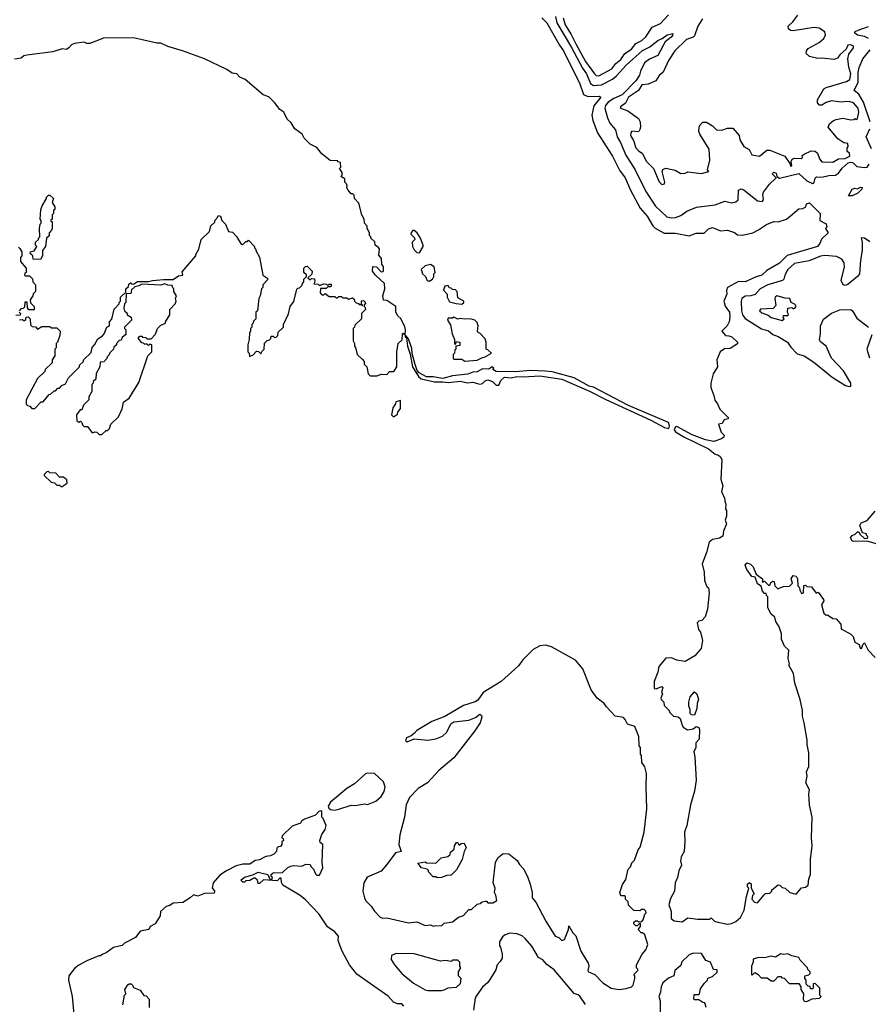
# Model space of a CAD drawing. Extents: x 2494106 to 2685573, y 758056 to 915185.
# Tile 47 of 256: x 2522604 to 2528804, y 852588 to 859781. Entities that reach past the tile are written whole.
import ezdxf

# ---------------------------------------------------------------- set-up
doc = ezdxf.new("R2010")
doc.units = 0

msp = doc.modelspace()

# ---------------------------------------------------------------- linework, layer by layer
at = {"layer": '0CON05XD'}
for points in [[(2526574.6, 859795), (2526587.8, 859745), (2526633.4, 859673.4), (2526665.9, 859605), (2526738.1, 859475), (2526802.3, 859385), (2526815, 859373.8), (2526835, 859371.5), (2526928.8, 859421.2), (2526959.3, 859460.7), (2526995, 859489.4), (2527025.3, 859534.7), (2527073.3, 859565), (2527105, 859607.3), (2527149.5, 859630.5), (2527177.8, 859655), (2527225, 859725.8), (2527285, 859754.2), (2527343, 859817)], [(2527592.7, 859787.3), (2527558.8, 859735), (2527535, 859663.3), (2527525, 859654), (2527475, 859636.2), (2527390, 859555), (2527345, 859483.3), (2527305, 859398.8), (2527275, 859373.3), (2527251.2, 859335), (2527195, 859311.5), (2527149.4, 859305), (2527125.3, 859264.7), (2527052.2, 859215), (2527029.7, 859170.3), (2526993.3, 859145), (2526992.5, 859135), (2527045.9, 859115.9), (2527125, 859060), (2527137.5, 859035), (2527140, 858995), (2527135, 858980), (2527127.5, 858965), (2527118.3, 858961.7), (2527075, 858966), (2527068, 858955), (2527067.5, 858935), (2527089.1, 858899.1), (2527105.9, 858845.9), (2527124.1, 858824.1), (2527152.5, 858805), (2527183.8, 858745), (2527233.8, 858695), (2527275, 858597.5), (2527295, 858576.7), (2527315, 858582.5), (2527318, 858595), (2527297, 858673), (2527303.6, 858686.4), (2527323.6, 858696.4), (2527391.7, 858681.7), (2527435, 858657.5), (2527465, 858660), (2527485, 858670), (2527585, 858657.5), (2527638.3, 858671.7), (2527630, 858685), (2527646.7, 858755), (2527640, 858835), (2527573.8, 858945), (2527566.2, 858965), (2527568.8, 858995), (2527576.4, 859013.6), (2527595, 859032.5), (2527621.7, 859031.7), (2527665, 859006.7), (2527695, 858976.2), (2527733, 858973), (2527775, 858988.8), (2527815, 858990), (2527860, 858935), (2527864.1, 858904.1), (2527893.3, 858855), (2527933.9, 858833.9), (2527953.8, 858795), (2528010, 858785), (2528061.8, 858828.2), (2528085, 858828.8), (2528194.6, 858784.6), (2528229.6, 858729.6), (2528235, 858710), (2528245, 858713.3), (2528240.8, 858745), (2528248.1, 858761.9), (2528265, 858768.8), (2528315, 858767.5), (2528322.5, 858775), (2528321.7, 858788.3), (2528335, 858800), (2528386.4, 858823.6), (2528415, 858820), (2528432.5, 858805), (2528446.7, 858765), (2528465, 858743.3), (2528545, 858739.2), (2528586.3, 858763.7), (2528635, 858766.9), (2528668.8, 858785), (2528666.1, 858806.1), (2528648.3, 858818.3), (2528648.3, 858841.7), (2528657.5, 858855), (2528655, 858877.5), (2528625, 858882.5), (2528580.7, 858910.7), (2528510, 858995), (2528520.7, 859019.3), (2528550, 859045), (2528568.3, 859051.7), (2528617, 859063), (2528675, 859050), (2528697, 859053), (2528705, 859060), (2528715, 859052.5), (2528725, 859060), (2528734.2, 859105.8), (2528730.6, 859135), (2528695, 859174.2), (2528670.5, 859180.5), (2528645, 859184.3), (2528605, 859178.1), (2528535, 859188.8), (2528495, 859176.7), (2528465, 859157.5), (2528447, 859157), (2528432.5, 859175), (2528432.5, 859195), (2528480, 859275), (2528495, 859286.7), (2528645, 859329.4), (2528667.8, 859345), (2528675.4, 859385), (2528660.8, 859435), (2528653.8, 859495), (2528661.7, 859528.3), (2528696.7, 859575), (2528695, 859587.5), (2528675, 859598), (2528654.2, 859595.8), (2528642.5, 859565), (2528596.2, 859525), (2528579.5, 859500.5), (2528555, 859490), (2528465, 859500), (2528435, 859496.7), (2528375, 859512.5), (2528350, 859535), (2528352.5, 859555), (2528365, 859570), (2528445, 859615.8), (2528479.2, 859645), (2528491.7, 859671.7), (2528485, 859693.3), (2528445, 859719.2), (2528405, 859724), (2528255, 859700), (2528235, 859703.3), (2528220, 859715), (2528217.5, 859735), (2528252.5, 859765), (2528290, 859815)], [(2526418.8, 859795), (2526455, 859758), (2526548.1, 859595), (2526577.5, 859555), (2526695, 859313.3), (2526724.1, 859234.1), (2526755, 859220.8), (2526836.7, 859223.3), (2526848.8, 859215), (2526798.7, 859151.3), (2526784.2, 859085), (2526790.8, 859045), (2526825.8, 858955), (2526935, 858783.8), (2526985, 858681.2), (2527026.9, 858625), (2527065.8, 858535), (2527137.1, 858405), (2527188, 858345), (2527229.2, 858275), (2527247.6, 858257.6), (2527312.4, 858222.4), (2527395, 858220.6), (2527495, 858203.3), (2527545, 858222.5), (2527605, 858222.5), (2527637, 858253), (2527665, 858263.3), (2527725, 858237.5), (2527775, 858242.5), (2527827, 858227), (2527848.3, 858208.3), (2527885, 858207.5), (2527960, 858225), (2528002.5, 858245), (2528060, 858285), (2528113.6, 858306.4), (2528146.1, 858303.9), (2528205.8, 858324.2), (2528295, 858400), (2528325, 858402.5), (2528347, 858413), (2528352.5, 858435), (2528375, 858442.5), (2528452.5, 858365), (2528450, 858315), (2528495, 858290), (2528500, 858265), (2528490, 858255), (2528510, 858225), (2528461.7, 858178.3), (2528450, 858145), (2528432.5, 858125), (2528210.6, 858059.4), (2528155, 858001.9), (2528061.3, 857948.7), (2528026.7, 857915), (2527985, 857902.5), (2527905, 857865.8), (2527855, 857867.5), (2527775.6, 857824.4), (2527767.1, 857805), (2527769.2, 857775), (2527748, 857725), (2527758.7, 857688.7), (2527789.2, 857645), (2527792, 857608), (2527786.4, 857573.6), (2527772.5, 857545), (2527732.5, 857505), (2527760, 857475), (2527785, 857472.5), (2527807.5, 857465), (2527847.5, 857425), (2527847, 857413), (2527795, 857378.8), (2527753.6, 857376.4), (2527722.5, 857355), (2527697.5, 857295), (2527702.5, 857245), (2527670, 857195), (2527653.3, 857125), (2527653.9, 857093.9), (2527676.2, 857035), (2527681.7, 857001.7), (2527702.5, 856975), (2527720, 856935), (2527780, 856875), (2527780, 856865), (2527751.7, 856858.3), (2527735, 856830), (2527710, 856825), (2527728.3, 856768.3), (2527750, 856745), (2527748.3, 856731.7), (2527731.7, 856718.3), (2527675, 856700), (2527615, 856710.8), (2527517.9, 856747.9), (2527405, 856809.2), (2527395, 856807.1), (2527385.7, 856785), (2527395, 856770), (2527455, 856732.5), (2527636.2, 856645), (2527685, 856606.2), (2527709.5, 856599.5), (2527725, 856587.5), (2527733.3, 856565), (2527727.5, 856425), (2527740, 856375), (2527731.2, 856335), (2527753.3, 856285), (2527757.5, 856255), (2527763, 856243), (2527760, 856205), (2527766.7, 856195), (2527766.7, 856155), (2527757.5, 856125), (2527767, 856097), (2527746.7, 856045), (2527741.7, 856008.3), (2527717, 855993), (2527665, 855984), (2527640, 855965), (2527620.5, 855889.5), (2527588.8, 855805), (2527603.8, 855745), (2527606.7, 855685), (2527625, 855640), (2527635, 855630), (2527640, 855595), (2527630, 855475), (2527611.7, 855418.3), (2527588.3, 855391.7), (2527565, 855387.5), (2527553.3, 855375), (2527562.5, 855325), (2527577, 855307), (2527591.2, 855245), (2527581.7, 855188.3), (2527536.9, 855133.1), (2527465, 855091.2), (2527405, 855102), (2527365, 855120), (2527324.2, 855115.8), (2527272.5, 855055), (2527266.2, 855015), (2527240, 854945), (2527240, 854895), (2527255, 854892.5), (2527295, 854910), (2527301.7, 854901.7), (2527293.3, 854865), (2527300, 854855), (2527287.5, 854825), (2527290, 854815), (2527310, 854795), (2527311.7, 854771.7), (2527350, 854735), (2527351.7, 854721.7), (2527381.7, 854691.7), (2527415, 854687.5), (2527430, 854675), (2527442.5, 854635), (2527451.7, 854611.7), (2527482.5, 854592.5), (2527525, 854600), (2527545, 854617.5), (2527565, 854610), (2527570, 854595), (2527567.5, 854525), (2527543, 854497), (2527542.5, 854465), (2527528.3, 854431.7), (2527537.5, 854395), (2527546.7, 854225), (2527533.3, 854145), (2527503.8, 854045), (2527476.7, 853895), (2527460, 853845), (2527463.8, 853775), (2527457.5, 853705), (2527437.5, 853665), (2527432.5, 853635), (2527440, 853605), (2527418.3, 853561.7), (2527410, 853515), (2527392.5, 853475), (2527387, 853413), (2527358.3, 853361.7), (2527347.5, 853315), (2527362.5, 853265), (2527362.5, 853215), (2527385, 853196.7), (2527445, 853191.2), (2527485, 853220), (2527555, 853210), (2527645, 853210), (2527655, 853220), (2527680, 853195), (2527705, 853186.7), (2527776.1, 853173.9), (2527805, 853177.5), (2527835, 853192.5), (2527869.3, 853220.7), (2527897.5, 853275), (2527913.3, 853375), (2527930, 853435), (2527920, 853445), (2527920, 853465), (2527935, 853477.5), (2527947.5, 853467.5), (2527947.5, 853435), (2527970, 853395), (2527958.3, 853381.7), (2527952.5, 853355), (2527973.3, 853333.3), (2527995, 853330), (2528041.7, 853388.3), (2528053, 853397), (2528085, 853400), (2528100, 853415), (2528100, 853425), (2528145, 853460), (2528158.3, 853458.3), (2528175, 853440), (2528197, 853437), (2528230, 853405), (2528277, 853393), (2528315, 853437.5), (2528345, 853443.3), (2528365, 853457.5), (2528370, 853505), (2528381.2, 853535), (2528380.8, 853645), (2528394.1, 853745.9), (2528389.2, 853805), (2528393.8, 853955), (2528374, 854045), (2528368.8, 854125), (2528373.3, 854155), (2528347.5, 854205), (2528356.7, 854255), (2528352.5, 854285), (2528370, 854325), (2528370, 854425), (2528356.2, 854485), (2528357.7, 854517.7), (2528336.2, 854645), (2528322.3, 854692.3), (2528324, 854735), (2528306.2, 854815), (2528268, 854935), (2528256.7, 855005), (2528222.5, 855065), (2528227.5, 855075), (2528217.5, 855115), (2528222.5, 855175), (2528192.5, 855205)], [(2526517.4, 859805), (2526528.7, 859758.7), (2526635, 859577.9), (2526715, 859426.5), (2526745.2, 859385.2), (2526774.6, 859315), (2526795, 859300), (2526855.3, 859304.7), (2526934.2, 859345.8), (2526965, 859370), (2527035, 859447.9), (2527154.3, 859555.7), (2527207.3, 859582.7), (2527265, 859629.4), (2527296.7, 859643.3), (2527335, 859670.8), (2527375, 859680), (2527373.8, 859665), (2527363.6, 859653.6), (2527319.8, 859620.2), (2527265, 859520.5), (2527205, 859494), (2527169.1, 859465), (2527138.9, 859405), (2527132.7, 859375), (2527105, 859334.6), (2527005, 859232.7), (2526943.9, 859206.1), (2526902.3, 859177.7), (2526883.8, 859155), (2526879.6, 859135), (2526897.3, 859065), (2526915, 859025.8), (2526955.6, 858975.6), (2526968.5, 858925), (2526993.1, 858885), (2527031.8, 858791.8), (2527100, 858685), (2527177.3, 858525), (2527248.9, 858418.9), (2527332, 858342), (2527365, 858333.3), (2527395, 858336.9), (2527435, 858351.9), (2527477.3, 858382.7), (2527548, 858412), (2527685, 858428.5), (2527755, 858454.3), (2527805, 858442.7), (2527835, 858449.5), (2527853.6, 858466.4), (2527856.2, 858535), (2527874.2, 858545.8), (2527895, 858537.1), (2527995, 858457.1), (2528028, 858452), (2528038.8, 858465), (2528032.6, 858505), (2528038.8, 858521.2), (2528081, 858579), (2528130, 858625), (2528102.5, 858655), (2528113.1, 858666.9), (2528131.2, 858661.2), (2528136.2, 858635), (2528155, 858624.4), (2528295, 858656.9), (2528353.9, 858603.9), (2528395, 858584.2), (2528407.5, 858592.5), (2528416.4, 858623.6), (2528425, 858632.9), (2528465, 858629.6), (2528515, 858642.5), (2528565, 858645.5), (2528585, 858660.5), (2528612.4, 858697.6)], [(2528804.7, 859644.7), (2528775, 859657.5), (2528725, 859667.8), (2528703.6, 859686.4), (2528706.7, 859695), (2528728.8, 859705), (2528805, 859732)], [(2524415, 857880), (2524380, 857845), (2524380, 857825), (2524370, 857815), (2524360, 857765), (2524350, 857745), (2524340, 857655), (2524330, 857645), (2524330, 857595), (2524311.7, 857578.3), (2524310, 857565), (2524300, 857555), (2524300, 857535), (2524290, 857525), (2524290, 857505), (2524282.5, 857495), (2524280, 857445), (2524270, 857405), (2524270, 857355), (2524280, 857345), (2524281.7, 857321.7), (2524308.3, 857331.7), (2524335, 857360), (2524348.3, 857358.3), (2524365, 857340), (2524371.7, 857358.3), (2524390, 857375), (2524391.7, 857418.3), (2524411.7, 857438.3), (2524428.3, 857441.7), (2524438.3, 857451.7), (2524441.7, 857468.3), (2524455, 857470), (2524465, 857460), (2524478.3, 857461.7), (2524490, 857475), (2524491.7, 857498.3), (2524530, 857535), (2524530, 857555), (2524567, 857633), (2524580, 857685), (2524607, 857723), (2524628.3, 857811.7), (2524635, 857820), (2524648.3, 857821.7), (2524668.3, 857841.7), (2524670, 857855), (2524680, 857865), (2524680, 857885), (2524700, 857905), (2524698.3, 857918.3), (2524680, 857935), (2524680, 857965), (2524691.7, 857978.3), (2524705, 857980), (2524740, 857945), (2524738.3, 857921.7), (2524710, 857895), (2524725, 857880), (2524735, 857890), (2524758.3, 857888.3), (2524760, 857865), (2524751.7, 857851.7), (2524785, 857850), (2524795, 857840), (2524825, 857852.5), (2524845, 857850), (2524855, 857840), (2524865, 857850), (2524878.3, 857848.3), (2524880, 857835), (2524875, 857830), (2524855, 857830), (2524841.7, 857818.3), (2524801.7, 857818.3), (2524800, 857785), (2524811.7, 857771.7), (2524825, 857770), (2524835, 857780), (2524865, 857760), (2524905, 857760), (2524915, 857750), (2524925, 857750), (2524935, 857760), (2524955, 857760), (2524965, 857750), (2524995, 857750), (2525005, 857740), (2525035, 857750), (2525048.3, 857738.3), (2525050, 857725), (2525061.7, 857711.7), (2525078.3, 857708.3), (2525085, 857700), (2525100, 857700), (2525105, 857690), (2525110, 857695), (2525100, 857700), (2525101.7, 857728.3), (2525115, 857730), (2525128.3, 857718.3), (2525130, 857705), (2525121.7, 857698.3), (2525120, 857685), (2525128.3, 857678.3), (2525130, 857665), (2525100, 857635), (2525100, 857595), (2525051.7, 857548.3), (2525050, 857535), (2525040, 857525), (2525040, 857435), (2525050, 857415), (2525050, 857395), (2525057, 857387), (2525070, 857335), (2525108.3, 857298.3), (2525120, 857285), (2525120, 857265), (2525140, 857245), (2525150, 857195), (2525165, 857180), (2525215, 857180), (2525245, 857192.5), (2525285, 857190), (2525305, 857210), (2525338.3, 857211.7), (2525360, 857245), (2525360, 857355), (2525370, 857415), (2525397, 857443), (2525400, 857485), (2525405, 857490), (2525420, 857480), (2525420, 857465), (2525430, 857455), (2525436.7, 857395), (2525456.4, 857336.4), (2525474.2, 857245), (2525516.7, 857175), (2525537.7, 857157.7), (2525635, 857134.3), (2525695, 857136.2), (2525735, 857130), (2525825, 857141.2), (2525875, 857127.5), (2525915, 857132.5), (2525965, 857117.5), (2525985, 857122.5), (2526005, 857142.5), (2526025, 857150), (2526057, 857137), (2526085, 857110), (2526105, 857110), (2526120, 857145), (2526145, 857168.8), (2526195, 857165.8), (2526235, 857174.3), (2526285, 857171.4), (2526405, 857180), (2526565, 857155.6), (2526767.8, 857067.8), (2526885, 857005.6), (2527215, 856854.4), (2527315, 856801.9), (2527345.5, 856794.5), (2527351.1, 856815), (2527345, 856838.6), (2527052.5, 856962.5), (2526795.3, 857095.3), (2526764.7, 857104.7), (2526655.9, 857165.9), (2526495, 857207.5), (2526443.6, 857213.6), (2526335, 857217.3), (2526225, 857209.4), (2526085, 857210), (2526060, 857225), (2526067.5, 857235), (2526055, 857246.2), (2526031.7, 857228.3), (2525985, 857230), (2525945, 857207.5), (2525915, 857206.7), (2525878.3, 857191.7), (2525765, 857180), (2525695, 857160), (2525625, 857171.1), (2525575, 857172), (2525522.3, 857202.3), (2525508.6, 857218.6), (2525492.5, 857262.5), (2525471.7, 857341.7), (2525468.3, 857378.3), (2525445, 857450), (2525420, 857480), (2525422.5, 857515), (2525416.4, 857536.4), (2525388.3, 857598.3), (2525367, 857617), (2525351.2, 857645), (2525351.2, 857685), (2525285, 857730), (2525261.7, 857731.7), (2525257.5, 857765), (2525272.5, 857815), (2525270, 857855), (2525204.1, 857914.1), (2525181.2, 857945), (2525185, 857977.5), (2525210, 857975), (2525245, 857940), (2525258.3, 857941.7), (2525261.7, 857948.3), (2525262.5, 857975), (2525250, 857995), (2525247, 858037), (2525228.3, 858061.7), (2525232.5, 858105), (2525226.4, 858116.4), (2525200, 858135), (2525198.3, 858158.3), (2525170, 858185), (2525170, 858195), (2525160, 858205), (2525160, 858225), (2525142.5, 858255), (2525141.7, 858271.7), (2525122.5, 858295), (2525120, 858325), (2525102.5, 858355), (2525080.7, 858440.7), (2525050, 858475), (2525048.3, 858498.3), (2525038.3, 858508.3), (2525025, 858510), (2525002.5, 858535), (2524993.6, 858553.6), (2524997.5, 858565), (2524991.7, 858581.7), (2524980, 858595), (2524978.3, 858618.3), (2524950, 858635), (2524960, 858645), (2524960, 858665), (2524940, 858695), (2524950, 858705), (2524948.3, 858738.3), (2524931.7, 858741.7), (2524925, 858750), (2524873, 858753), (2524810.7, 858800.7), (2524775, 858847.5), (2524725, 858872.5), (2524682.5, 858915), (2524666.7, 858945), (2524614.1, 858984.1), (2524588.3, 859028.3), (2524557.5, 859055), (2524532.5, 859105), (2524504, 859124), (2524465, 859177.5), (2524425, 859217.5), (2524381.7, 859231.7), (2524250, 859345), (2524211.7, 859361.7), (2524190, 859385), (2524155, 859391.2), (2524118.3, 859418.3), (2523955, 859495.7), (2523794.4, 859554.4), (2523685.7, 859585.7), (2523635, 859608.8), (2523605, 859610), (2523435, 859650), (2523215, 859646.7), (2523115, 859606.7), (2523095, 859607.5), (2523075, 859616.7), (2523005, 859606.7), (2522981.7, 859598.3), (2522963.3, 859575), (2522945, 859563.8), (2522915, 859568.8), (2522845, 859546.7), (2522655, 859523.3), (2522633.9, 859516.1), (2522615, 859500), (2522565, 859492.5)], [(2528817.3, 859035), (2528767.7, 859177.7), (2528735, 859236.5), (2528700.8, 859265), (2528728.8, 859325), (2528729.2, 859395), (2528737.4, 859432.6), (2528764.5, 859495), (2528818, 859562)], [(2528827.4, 858837.4), (2528787.1, 858925), (2528815, 858983.8)], [(2528612.4, 858697.6), (2528655.5, 858735), (2528675, 858741.2), (2528692.7, 858735), (2528718.8, 858708.8), (2528775, 858701.4), (2528795, 858704.7), (2528809.6, 858725)], [(2528685, 858493.8), (2528660, 858495), (2528687, 858543), (2528705, 858550), (2528725, 858546.7), (2528747, 858557), (2528760, 858555), (2528756.4, 858543.6), (2528727.5, 858515), (2528685, 858493.8)], [(2522755, 858030), (2522701.7, 858031.7), (2522700, 858055), (2522681.7, 858071.7), (2522680, 858085), (2522708.3, 858091.7), (2522730, 858125), (2522720, 858135), (2522720, 858155), (2522740, 858175), (2522740, 858185), (2522750, 858195), (2522747.5, 858255), (2522753, 858287), (2522760, 858295), (2522760, 858315), (2522752.5, 858325), (2522758.3, 858391.7), (2522768.3, 858421.7), (2522800, 858475), (2522800, 858485), (2522815, 858500), (2522825, 858500), (2522850, 858475), (2522840, 858445), (2522860, 858415), (2522860, 858395), (2522851.7, 858388.3), (2522850, 858365), (2522840, 858355), (2522840, 858325), (2522830, 858315), (2522840, 858305), (2522840, 858255), (2522837, 858243), (2522820, 858225), (2522818.3, 858201.7), (2522800, 858185), (2522792.5, 858125), (2522770, 858095), (2522770, 858055), (2522755, 858030)], [(2522601.7, 857588.3), (2522625, 857590), (2522635, 857580), (2522648.3, 857591.7), (2522651.7, 857608.3), (2522665, 857610), (2522680, 857595), (2522681.7, 857551.7), (2522695, 857540), (2522718.3, 857538.3), (2522735, 857520), (2522765, 857540), (2522825, 857540), (2522835, 857530), (2522875, 857530), (2522900, 857505), (2522897, 857473), (2522880, 857425), (2522870, 857415), (2522870, 857385), (2522860, 857375), (2522860, 857325), (2522840, 857295), (2522840, 857275), (2522790, 857225), (2522788.3, 857211.7), (2522735, 857160), (2522650, 857005), (2522651.7, 856971.7), (2522661.7, 856961.7), (2522678.3, 856958.3), (2522691.7, 856941.7), (2522715, 856940), (2522761.7, 856988.3), (2522775, 856990), (2522818.3, 857041.7), (2522830, 857045), (2522855, 857070), (2522865, 857070), (2522881.7, 857088.3), (2522895, 857090), (2522912.5, 857107.5), (2522939.3, 857120.7), (2522960, 857165), (2523040, 857245), (2523041.7, 857258.3), (2523068.3, 857281.7), (2523071.7, 857298.3), (2523125, 857350), (2523133, 857387), (2523150, 857405), (2523175, 857450), (2523208.3, 857471.7), (2523220, 857485), (2523240, 857535), (2523260, 857545), (2523260, 857575), (2523277, 857593), (2523293, 857667), (2523330, 857705), (2523330, 857715), (2523340, 857725), (2523340, 857755), (2523378.3, 857791.7), (2523380, 857815), (2523398.3, 857831.7), (2523401.7, 857848.3), (2523415, 857860), (2523421.7, 857851.7), (2523435, 857850), (2523465, 857867.5), (2523545, 857867.5), (2523573.9, 857876.1), (2523655, 857883.3), (2523725, 857882.5), (2523765, 857910), (2523796.4, 857913.6), (2523791.7, 857938.3), (2523890, 858055), (2523890, 858065), (2523912.5, 858105), (2523930, 858175), (2523990, 858235), (2524000, 858275), (2524028.3, 858301.7), (2524030, 858315), (2524050, 858335), (2524055, 858350), (2524070, 858345), (2524080, 858315), (2524108.3, 858288.3), (2524130, 858235), (2524158.3, 858228.3), (2524188.3, 858198.3), (2524221.7, 858141.7), (2524235, 858140), (2524255, 858160), (2524268.3, 858161.7), (2524275, 858170), (2524320, 858125), (2524320, 858115), (2524330, 858105), (2524330, 858095), (2524357, 858047), (2524380, 857915), (2524410, 857895), (2524420, 857885), (2524415, 857880)], [(2525525, 858077.5), (2525552.5, 858125), (2525552.5, 858135), (2525532.5, 858185), (2525507.5, 858225), (2525485, 858240), (2525475, 858240), (2525463, 858227), (2525462.5, 858215), (2525488.3, 858188.3), (2525490, 858175), (2525470, 858155), (2525472.5, 858125), (2525485, 858100), (2525505, 858080), (2525525, 858077.5)], [(2528815, 858159.4), (2528775.8, 858185), (2528752.1, 858187.9), (2528760, 858155), (2528759.1, 858095), (2528746.7, 858025), (2528738.8, 857925), (2528725.7, 857904.3), (2528655, 857846.7), (2528635, 857840), (2528620, 857845), (2528606.2, 857875), (2528630.9, 857975), (2528627.3, 858005), (2528610.5, 858030.5), (2528570.7, 858050.7), (2528485, 858059.3), (2528455, 858054.7), (2528371.3, 858018.7), (2528265, 857999.6), (2528216.2, 857955), (2528193.8, 857915), (2528185.4, 857884.6), (2528176, 857875), (2528069.2, 857845), (2528014.7, 857815.3), (2527976.9, 857773.1), (2527946.4, 857763.6), (2527905, 857762.5), (2527880.6, 857745), (2527874.5, 857725), (2527878, 857655), (2527885.8, 857625.8), (2527905, 857597.8), (2528023.4, 857523.4), (2528075, 857507.3), (2528105, 857482.5), (2528145, 857466.5), (2528214, 857425), (2528238.7, 857388.7), (2528285, 857341.1), (2528336, 857325), (2528405, 857278.6), (2528539.4, 857169.4), (2528637.6, 857107.6), (2528665, 857100.8), (2528675, 857104), (2528675.6, 857125), (2528621.9, 857215), (2528535, 857308.6), (2528496.7, 857396.7), (2528455, 857427.8), (2528446.2, 857445), (2528454.7, 857485), (2528454.2, 857545), (2528475.5, 857594.5), (2528535, 857637.9), (2528595, 857661.8), (2528675, 857664.6), (2528687.2, 857655), (2528719.7, 857599.7), (2528805.2, 857535)], [(2522595, 858120), (2522605, 858110), (2522620, 858085), (2522620, 858055), (2522610, 858045), (2522610, 858015), (2522650, 857965), (2522650, 857935), (2522641.7, 857928.3), (2522640, 857915), (2522645, 857910), (2522675, 857910), (2522698.3, 857888.3), (2522700, 857865), (2522720, 857845), (2522720, 857795), (2522701.7, 857778.3), (2522700, 857765), (2522680, 857735), (2522681.7, 857711.7), (2522710, 857685), (2522708.3, 857661.7), (2522671.7, 857661.7), (2522660, 857675), (2522658.3, 857718.3), (2522641.7, 857718.3), (2522638.3, 857681.7), (2522628.3, 857671.7), (2522611.7, 857668.3), (2522600, 857655)], [(2525595, 857870), (2525620, 857885), (2525630, 857905), (2525630, 857925), (2525640, 857935), (2525632.5, 857975), (2525605, 857992.5), (2525565, 857982.5), (2525537.5, 857955), (2525547.5, 857925), (2525567.5, 857905), (2525580, 857875), (2525595, 857870)], [(2523205, 856750), (2523235, 856780), (2523245, 856780), (2523260, 856795), (2523270, 856825), (2523325, 856880), (2523351.7, 856938.3), (2523363, 856987), (2523403, 857017), (2523475, 857130), (2523540, 857325), (2523570, 857355), (2523570, 857405), (2523555, 857410), (2523545, 857400), (2523535, 857410), (2523515, 857410), (2523508.3, 857418.3), (2523495, 857420), (2523470, 857455), (2523481.7, 857468.3), (2523495, 857470), (2523501.7, 857461.7), (2523525, 857460), (2523535, 857450), (2523565, 857450), (2523597, 857483), (2523610, 857525), (2523635, 857550), (2523670, 857565), (2523670, 857575), (2523700, 857625), (2523700, 857665), (2523740, 857705), (2523747.5, 857725), (2523742.5, 857745), (2523750, 857765), (2523730, 857795), (2523730, 857815), (2523721.7, 857821.7), (2523718.3, 857838.3), (2523685, 857842.5), (2523665, 857852.5), (2523635, 857842.5), (2523495, 857850), (2523475, 857837.5), (2523445, 857830), (2523421.7, 857808.3), (2523415, 857780), (2523381.7, 857778.3), (2523380, 857715), (2523370, 857705), (2523363.6, 857673.6), (2523370, 857655), (2523388.3, 857638.3), (2523390, 857625), (2523418.3, 857608.3), (2523420, 857585), (2523370, 857535), (2523370, 857525), (2523380, 857515), (2523378.3, 857481.7), (2523351.7, 857458.3), (2523345, 857440), (2523331.7, 857438.3), (2523310, 857415), (2523310, 857405), (2523291.7, 857388.3), (2523290, 857375), (2523261.7, 857348.3), (2523257, 857333), (2523241.7, 857318.3), (2523240, 857305), (2523218.3, 857281.7), (2523191.7, 857278.3), (2523190, 857245), (2523163, 857197), (2523160, 857155), (2523141.7, 857138.3), (2523140, 857125), (2523130, 857115), (2523130, 857065), (2523110, 857025), (2523110, 857005), (2523080, 856975), (2523070, 856965), (2523058.3, 856931.7), (2523045, 856930), (2523020, 856895), (2523021.7, 856851.7), (2523035, 856840), (2523048.3, 856848.3), (2523058.3, 856838.3), (2523061.7, 856821.7), (2523075, 856810), (2523098.3, 856808.3), (2523133, 856763), (2523155, 856770), (2523167, 856767), (2523185, 856750), (2523205, 856750)], [(2525835, 857703.3), (2525847.5, 857715), (2525847.5, 857725), (2525805, 857750), (2525800, 857795), (2525788.3, 857808.3), (2525765, 857810), (2525755, 857820), (2525741.7, 857821.7), (2525735, 857840), (2525710, 857835), (2525700, 857805), (2525727, 857777), (2525727.5, 857755), (2525745, 857720), (2525793, 857707), (2525835, 857703.3)], [(2528175, 857582.5), (2528190, 857595), (2528182.5, 857605), (2528185, 857620), (2528215, 857620), (2528220, 857625), (2528212.5, 857645), (2528217, 857673), (2528245, 857677.5), (2528255, 857670), (2528267, 857673), (2528277.5, 857685), (2528269.3, 857699.3), (2528240, 857715), (2528230, 857745), (2528197, 857747), (2528135, 857763.3), (2528122.5, 857755), (2528120, 857745), (2528127, 857693), (2528108.3, 857671.7), (2528015, 857666.7), (2528010, 857655), (2528025, 857638.8), (2528072, 857622), (2528095, 857606.7), (2528175, 857582.5)], [(2522600, 857645), (2522610, 857635), (2522608.3, 857621.7), (2522575, 857620)], [(2525857, 857287), (2525945, 857294.2), (2525985, 857313.8), (2526000, 857315), (2526050, 857345), (2526025, 857370), (2526013, 857373), (2526012.5, 857425), (2526005, 857450), (2525965, 857490), (2525953.6, 857493.6), (2525947.5, 857505), (2525952.5, 857545), (2525945, 857570), (2525930, 857585), (2525895, 857596.7), (2525855, 857592.5), (2525825, 857597.5), (2525805, 857592.5), (2525775, 857607.5), (2525765, 857600), (2525735, 857600), (2525730, 857585), (2525751.7, 857551.7), (2525762.5, 857485), (2525780, 857445), (2525780, 857415), (2525788.3, 857411.7), (2525795, 857430), (2525820, 857425), (2525818.3, 857401.7), (2525790, 857395), (2525790, 857375), (2525781.7, 857368.3), (2525780, 857345), (2525770, 857335), (2525770, 857305), (2525775, 857300), (2525835, 857300), (2525857, 857287)], [(2528830.4, 857479.6), (2528793.8, 857375), (2528812, 857312)], [(2525335, 856880), (2525365, 856900), (2525367.5, 856915), (2525385, 856940), (2525385, 857000), (2525351.7, 856988.3), (2525350, 856975), (2525330, 856945), (2525320, 856895), (2525335, 856880)], [(2522915, 856370), (2522950, 856395), (2522948.3, 856418.3), (2522925, 856440), (2522895, 856440), (2522868.3, 856468.3), (2522825, 856470), (2522815, 856480), (2522801.7, 856478.3), (2522781.7, 856458.3), (2522781.7, 856451.7), (2522833, 856403), (2522858.3, 856398.3), (2522875, 856380), (2522895, 856380), (2522905, 856370), (2522915, 856370)], [(2528895, 855943.3), (2528795, 855972.5), (2528695, 855968.8), (2528685, 855973.3), (2528674.4, 855995), (2528685, 856013.3), (2528707, 856023), (2528725, 856040), (2528735, 856040), (2528741.7, 856021.7), (2528775, 855990), (2528797, 855993), (2528800, 856005), (2528790, 856015), (2528790, 856025), (2528761.7, 856031.7), (2528742.5, 856085), (2528752.5, 856105), (2528795, 856122.5), (2528855, 856190)], [(2528192.5, 855205), (2528170, 855255), (2528170, 855295), (2528153.3, 855345), (2528127.5, 855385), (2528120, 855415), (2528095, 855437.5), (2528070, 855485), (2528070, 855565), (2528060, 855575), (2528058.3, 855588.3), (2528045, 855590), (2528030, 855605), (2528021.7, 855641.7), (2527995, 855660), (2527978.3, 855708.3), (2527953.6, 855713.6), (2527916.7, 855765), (2527903.3, 855795), (2527917, 855813), (2527943.6, 855803.6), (2527963.3, 855785), (2527985, 855730), (2528030, 855695), (2528031.7, 855671.7), (2528045, 855680), (2528075, 855650), (2528085, 855650), (2528091.7, 855668.3), (2528105, 855680), (2528117, 855677), (2528120, 855645), (2528145, 855620), (2528151.7, 855628.3), (2528185, 855640), (2528228.3, 855641.7), (2528250, 855665), (2528240, 855695), (2528255, 855720), (2528276.4, 855716.4), (2528287.5, 855695), (2528290, 855645), (2528301.7, 855631.7), (2528303, 855613), (2528315, 855590), (2528330, 855595), (2528331.7, 855648.3), (2528345, 855650), (2528355, 855640), (2528388.3, 855638.3), (2528422.5, 855592.5), (2528438.3, 855598.3), (2528477.5, 855545), (2528480, 855535), (2528462.5, 855505), (2528480, 855445), (2528495, 855430), (2528505, 855432.5), (2528545, 855407.5), (2528570, 855405), (2528602.5, 855365), (2528605, 855330), (2528675, 855292.5), (2528693.6, 855273.6), (2528705, 855232.5), (2528737.5, 855217.5), (2528745, 855190), (2528755, 855187.5), (2528765, 855220), (2528775, 855227.5), (2528803.3, 855175), (2528855, 855122.5)], [(2526983.8, 852696.2), (2527035, 852704), (2527072.5, 852715), (2527085, 852727.5), (2527097, 852777), (2527097.5, 852795), (2527090, 852805), (2527120, 852835), (2527120, 852845), (2527110, 852855), (2527110, 852875), (2527152.5, 852955), (2527177.5, 852985), (2527192.5, 853025), (2527170, 853095), (2527155, 853110), (2527145, 853110), (2527123, 853133), (2527140, 853155), (2527138.3, 853178.3), (2527131.7, 853178.3), (2527115, 853160), (2527105, 853160), (2527090, 853175), (2527091.7, 853188.3), (2527102.5, 853197.5), (2527117, 853197), (2527125, 853190), (2527148.3, 853191.7), (2527160, 853205), (2527170, 853245), (2527180, 853255), (2527178.3, 853268.3), (2527165, 853280), (2527145, 853280), (2527135, 853270), (2527091.7, 853271.7), (2527051.7, 853311.7), (2527050, 853335), (2527030, 853355), (2527030, 853375), (2527025, 853380), (2526995, 853380), (2526987.5, 853405), (2527008.3, 853461.7), (2527031.7, 853498.3), (2527050, 853575), (2527067, 853593), (2527075, 853620), (2527095, 853640), (2527123.3, 853715), (2527137.5, 853735), (2527166.7, 853845), (2527186.7, 854015), (2527180, 854175), (2527182.5, 854275), (2527171.7, 854321.7), (2527150, 854355), (2527147.5, 854405), (2527140, 854415), (2527140, 854465), (2527130, 854475), (2527127.5, 854545), (2527097, 854617), (2527043.9, 854633.9), (2527028.3, 854668.3), (2527015, 854682.5), (2526953.6, 854693.6), (2526890, 854760), (2526873.8, 854785), (2526823.9, 854823.9), (2526779.5, 854885), (2526717.4, 855037.4), (2526665, 855102.2), (2526490.2, 855200.2), (2526445, 855212.1), (2526405, 855206.9), (2526355, 855180.6), (2526280, 855105), (2526248.7, 855061.3), (2526122, 854945), (2525990.8, 854865), (2525950.5, 854809.5), (2525932, 854798), (2525845, 854770), (2525709.5, 854690.5), (2525615, 854654.3), (2525505, 854588), (2525485, 854566.2), (2525465, 854550), (2525430, 854535), (2525422, 854515), (2525435, 854506), (2525485, 854526.2), (2525585, 854517.5), (2525645, 854526.7), (2525693.9, 854546.1), (2525723.6, 854576.4), (2525753.9, 854636.1), (2525775, 854652.5), (2525886.4, 854663.6), (2525935, 854682.5), (2525965, 854707.5), (2525978.3, 854698.3), (2525980, 854685), (2525967.5, 854645), (2525930, 854585), (2525775, 854387.5), (2525666.7, 854295), (2525582.5, 854205), (2525515, 854163.3), (2525451.2, 854098.8), (2525426.2, 854045), (2525415.9, 853954.1), (2525381.2, 853825), (2525373.3, 853755), (2525390, 853705), (2525350, 853695), (2525285, 853610), (2525245, 853560), (2525143.6, 853516.4), (2525117.5, 853475), (2525110, 853415), (2525122.5, 853365), (2525133.6, 853343.6), (2525172.5, 853305), (2525195, 853267.5), (2525237.5, 853225), (2525255, 853216.7), (2525285, 853220), (2525445, 853182.5), (2525505, 853190), (2525565, 853162.5), (2525605, 853167.5), (2525625, 853157.5), (2525645, 853162.5), (2525685, 853160), (2525705, 853180), (2525765, 853190), (2525810, 853225), (2525845, 853237.5), (2525885, 853280), (2525905, 853280), (2525945, 853320), (2525967, 853323), (2525983, 853337), (2526005, 853340), (2526015, 853340), (2526025, 853330), (2526061.7, 853328.3), (2526090, 853345), (2526082.5, 853385), (2526072.5, 853405), (2526076.4, 853436.4), (2526062.5, 853475), (2526080, 853625), (2526100.7, 853659.3), (2526135, 853690), (2526177, 853687), (2526239.3, 853639.3), (2526255, 853610), (2526286.7, 853575), (2526316.7, 853515), (2526333.3, 853465), (2526346.7, 853405), (2526347.5, 853365), (2526373.6, 853333.6), (2526448, 853195), (2526516.1, 853086.1), (2526543.3, 853075), (2526564.1, 853054.1), (2526585, 853060), (2526613.3, 853135), (2526615, 853160), (2526645, 853110), (2526667, 853087), (2526702.5, 852975), (2526757.7, 852887.7), (2526761.2, 852865), (2526753.8, 852835), (2526760, 852825), (2526805, 852806.2), (2526864.2, 852744.2), (2526925, 852706.2), (2526983.8, 852696.2)], [(2527535, 854700), (2527513, 854703), (2527503, 854713), (2527501.7, 854741.7), (2527492.5, 854765), (2527492.5, 854795), (2527502.5, 854835), (2527535, 854870), (2527550, 854855), (2527562.5, 854815), (2527552.5, 854785), (2527551.7, 854748.3), (2527535, 854700)], [(2524905, 854006.7), (2524935, 854013.3), (2525025, 854042.5), (2525055, 854040), (2525125, 854052.5), (2525145, 854047.5), (2525205, 854071.2), (2525245, 854106.7), (2525267.7, 854142.3), (2525273.3, 854175), (2525262.5, 854212.5), (2525195, 854273.3), (2525145, 854276.2), (2525129.5, 854270.5), (2525050.5, 854199.5), (2524995, 854163.8), (2524873.3, 854065), (2524857.5, 854035), (2524861.7, 854021.7), (2524875, 854010), (2524905, 854006.7)], [(2525410, 852575), (2525395, 852590), (2525365, 852590), (2525335, 852602.5), (2525296.4, 852646.4), (2525142.5, 852755), (2525067, 852807), (2525012.5, 852875), (2524960, 852975), (2524935, 853040), (2524930, 853055), (2524932.5, 853085), (2524907.1, 853117.1), (2524853.7, 853153.7), (2524789.3, 853249.3), (2524691.3, 853351.3), (2524653.2, 853383.2), (2524527, 853457), (2524517, 853477), (2524515, 853510), (2524505, 853510), (2524485, 853490), (2524385, 853497.5), (2524355, 853470), (2524345, 853470), (2524340, 853495), (2524325, 853510), (2524315, 853510), (2524285, 853492.5), (2524255, 853490), (2524245, 853480), (2524235, 853480), (2524220, 853495), (2524245, 853517.5), (2524307, 853533), (2524345, 853552.5), (2524417, 853537), (2524431.7, 853501.7), (2524445, 853500), (2524450, 853515), (2524441.7, 853521.7), (2524440, 853535), (2524455, 853547.5), (2524525, 853550), (2524563.6, 853586.4), (2524585, 853597.5), (2524605, 853602.5), (2524665, 853597.5), (2524695, 853612.5), (2524725, 853610), (2524730, 853595), (2524750, 853575), (2524765, 853540), (2524775, 853530), (2524795, 853530), (2524817.5, 853585), (2524812.5, 853625), (2524817.5, 853755), (2524800, 853770), (2524796.7, 853785), (2524812.3, 853827.7), (2524836.7, 853865), (2524842.5, 853895), (2524820, 853945), (2524810, 853955), (2524810, 853995), (2524805, 854000), (2524790, 853995), (2524765, 853970), (2524685, 853940), (2524663.6, 853926.4), (2524655, 853910), (2524595, 853890), (2524521.7, 853818.3), (2524520, 853805), (2524528.3, 853798.3), (2524530, 853785), (2524520, 853775), (2524520, 853755), (2524508.3, 853741.7), (2524491.7, 853738.3), (2524481.7, 853728.3), (2524480, 853705), (2524460, 853685), (2524435, 853672.5), (2524403, 853667), (2524356.4, 853643.6), (2524325, 853637.5), (2524285, 853612.5), (2524235, 853612.5), (2524185, 853600), (2524115, 853563.8), (2524065, 853530), (2524017.5, 853475), (2524010, 853435), (2524027, 853417), (2524025, 853400), (2523953.6, 853396.4), (2523905, 853377.5), (2523873, 853387), (2523850, 853365), (2523795, 853332.5), (2523725, 853327.5), (2523700.7, 853309.3), (2523675, 853302.5), (2523632.5, 853265), (2523630, 853235), (2523592.5, 853175), (2523557.5, 853155), (2523546.1, 853133.9), (2523485, 853122.5), (2523450, 853075), (2523370, 853035), (2523351.7, 853018.3), (2523288.3, 853001.7), (2523236.1, 852963.9), (2523210, 852955), (2523195, 852942.5), (2523181.7, 852941.7)], [(2525655, 853512.5), (2525645, 853520), (2525625, 853520), (2525590, 853555), (2525590, 853565), (2525580, 853575), (2525540, 853585), (2525511.7, 853618.3), (2525565, 853627.5), (2525575, 853620), (2525645, 853617.5), (2525683.3, 853656.7), (2525731.7, 853668.3), (2525748.3, 853681.7), (2525751.7, 853698.3), (2525778.3, 853721.7), (2525780, 853745), (2525795, 853770), (2525805, 853770), (2525815, 853750), (2525828.3, 853761.7), (2525850, 853765), (2525866.4, 853733.6), (2525850, 853705), (2525837.5, 853645), (2525795, 853570), (2525755, 853530), (2525725, 853527.5), (2525685, 853513.3), (2525655, 853512.5)], [(2526737.5, 852585), (2526696.4, 852646.4), (2526685, 852657.5), (2526655, 852667.5), (2526509.5, 852839.5), (2526455, 852877.5), (2526425, 852912.5), (2526395, 852930), (2526345, 853012.5), (2526297.7, 853067.7), (2526275, 853086.7), (2526235, 853103.3), (2526185, 853106.7), (2526150, 853095), (2526130.7, 853079.3), (2526110, 853045), (2526110, 853015), (2526117.5, 853005), (2526127.5, 852955), (2526127.5, 852925), (2526115, 852900), (2526093, 852877), (2526081.7, 852838.3), (2526042.5, 852775), (2526023, 852747), (2525985, 852712.5), (2525942.5, 852655), (2525932.5, 852635), (2525920, 852545)], [(2523181.7, 852941.7), (2523095, 852906.2), (2523035, 852873.3), (2523005, 852850), (2522963.8, 852795), (2522960.8, 852765), (2522988, 852645), (2523000, 852515)], [(2525685, 852687.5), (2525705, 852692.5), (2525735, 852707.5), (2525795, 852712.5), (2525825, 852740), (2525830, 852775), (2525810, 852795), (2525810, 852825), (2525827.5, 852855), (2525820, 852865), (2525820, 852895), (2525805, 852910), (2525765, 852910), (2525755, 852900), (2525715, 852907.5), (2525677, 852903), (2525485, 852956.7), (2525355, 852957.5), (2525320, 852945), (2525317.5, 852915), (2525342.5, 852875), (2525395, 852812.5), (2525481.7, 852741.7), (2525565, 852693.3), (2525585, 852687.5), (2525685, 852687.5)], [(2527620, 852565), (2527608.3, 852598.3), (2527595, 852600), (2527565, 852620), (2527535, 852620), (2527530, 852625), (2527531.7, 852658.3), (2527565, 852660), (2527570, 852665), (2527578.3, 852701.7), (2527605, 852740), (2527630, 852765), (2527631.7, 852778.3), (2527665, 852790), (2527698.3, 852821.7), (2527698.3, 852838.3), (2527671.7, 852841.7), (2527650, 852895), (2527617, 852907), (2527585, 852957.5), (2527525, 852960), (2527495, 852950), (2527441.7, 852898.3), (2527435, 852870), (2527390, 852835), (2527382.5, 852795), (2527345, 852777.5), (2527302.5, 852745), (2527290, 852715), (2527286.7, 852675), (2527273.3, 852645), (2527283, 852613), (2527282.5, 852515)], [(2528355, 852607.5), (2528365, 852612.5), (2528393, 852627), (2528447, 852633), (2528460, 852645), (2528450, 852655), (2528450, 852705), (2528415, 852740), (2528401.7, 852738.3), (2528400, 852705), (2528395, 852700), (2528381.7, 852701.7), (2528378.3, 852718.3), (2528365, 852720), (2528350, 852735), (2528350, 852765), (2528340, 852775), (2528340, 852795), (2528368.3, 852801.7), (2528378.3, 852811.7), (2528380, 852825), (2528361.7, 852841.7), (2528360, 852855), (2528305, 852910), (2528295, 852930), (2528245, 852942.5), (2528216.4, 852956.4), (2528185, 852952.5), (2528165, 852956.7), (2528125, 852932.5), (2528095, 852940), (2528045, 852927.5), (2528000.7, 852929.3), (2527963.6, 852916.4), (2527962.5, 852895), (2527950, 852865), (2527950, 852805), (2527955, 852800), (2527975, 852820), (2528000, 852805), (2528021.7, 852781.7), (2528065, 852780), (2528095, 852760), (2528115, 852760), (2528145, 852790), (2528165, 852790), (2528171.7, 852781.7), (2528188.3, 852778.3), (2528225, 852740), (2528295, 852740), (2528310, 852715), (2528310, 852695), (2528330, 852665), (2528327.5, 852625), (2528335, 852610), (2528355, 852607.5)], [(2523357, 852583), (2523370, 852655), (2523380, 852665), (2523372.5, 852695), (2523395, 852730), (2523403, 852737), (2523417, 852737), (2523430, 852725), (2523435, 852710), (2523485, 852690), (2523511.7, 852651.7), (2523528.3, 852648.3), (2523550, 852625), (2523550, 852565)]]:
    msp.add_lwpolyline(points, dxfattribs=at)

doc.saveas('drawing.dxf')
